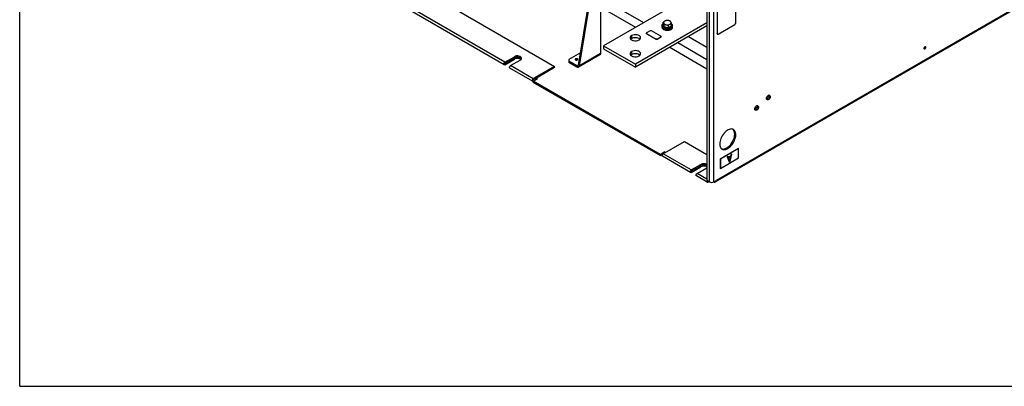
# Model space of a CAD drawing. Header units: millimetres. Extents: x 0 to 1980, y 0 to 1400.
# Tile 1 of 58: x 0 to 1307, y 0 to 486. Entities that reach past the tile are written whole.
import ezdxf

# ---------------------------------------------------------------- set-up
doc = ezdxf.new("R2010")
doc.units = ezdxf.units.MM
doc.header["$LTSCALE"] = 108.9
doc.layers.get('0').update_dxf_attribs({"linetype": 'CONTINUOUS'})
doc.layers.add('002_AXIS', color=7, linetype='CONTINUOUS')

msp = doc.modelspace()

# ---------------------------------------------------------------- linework, layer by layer
at = {"color": 7, "linetype": 'Continuous'}
for p, q in [((0, 0), (0, 1400)), ((1542.7, 628.5), (923.3, 270.9)), ((682.9, 553.7), (817.1, 476.1)), ((693.5, 559.8), (827.7, 482.2)), ((950.4, 482.1), (950.4, 527.8)), ((560.9, 510.2), (709.9, 424.2)), ((912.1, 513.2), (912.1, 273.1)), ((925.5, 513.6), (925.5, 467.8)), ((925.6, 513.5), (925.6, 467.8)), ((642.8, 426.3), (506.6, 504.9)), ((742.8, 425), (756.6, 508.1)), ((770.8, 498.5), (770.8, 441.1)), ((912.1, 477.9), (817.1, 423)), ((836.9, 471.4), (831.9, 468.5)), ((851, 464), (838.3, 471.4)), ((852.5, 476), (852.5, 478.2)), ((854.3, 478.9), (853.6, 478.8)), ((854.4, 478.6), (853.6, 478.5)), ((853.6, 478.3), (853.6, 478.5)), ((854.5, 478.4), (853.6, 478.2)), ((854.5, 478.4), (853.6, 478.3)), ((854.6, 478.2), (853.6, 477.9)), ((854.2, 479.1), (853.7, 479.1)), ((853.7, 478.9), (853.7, 479.1)), ((854.3, 478.9), (853.7, 478.9)), ((854.7, 478), (853.7, 477.7)), ((854.7, 477.9), (853.7, 477.6)), ((854.1, 479.4), (853.8, 479.4)), ((854.8, 477.7), (853.8, 477.3)), ((853.9, 479.7), (853.9, 482.7)), ((853.9, 479.7), (855.4, 476.5)), ((854.9, 477.5), (853.9, 477.2)), ((854, 479.5), (854, 479.5)), ((854, 479.5), (854, 479.5)), ((855, 477.5), (854, 477.1)), ((855.1, 477.2), (854.2, 476.8)), ((855.2, 477), (854.4, 476.6)), ((855.2, 476.9), (854.5, 476.5)), ((855.3, 476.6), (854.8, 476.3)), ((855.4, 476.5), (854.9, 476.2)), ((855.6, 476.4), (855.1, 476)), ((855.4, 476.5), (855.4, 479.5)), ((855.4, 476.5), (861, 475.6)), ((856.1, 476.4), (855.5, 475.8)), ((856.3, 476.3), (855.6, 475.8)), ((856.5, 476.3), (855.9, 475.6)), ((856.9, 476.2), (856.3, 475.5)), ((857.1, 476.2), (856.4, 475.4)), ((857.3, 476.2), (856.8, 475.3)), ((857.7, 476.1), (857.2, 475.2)), ((857.8, 476.1), (857.3, 475.2)), ((858.1, 476), (857.7, 475.1)), ((858.5, 476), (858.2, 475)), ((858.6, 476), (858.3, 475)), ((858.9, 475.9), (858.7, 475)), ((859.3, 475.9), (859.2, 474.9)), ((859.3, 475.9), (859.3, 474.9)), ((859.7, 475.8), (859.7, 474.9)), ((859.7, 475.8), (859.8, 474.9)), ((860.1, 475.7), (860.3, 475)), ((860.5, 475.7), (860.7, 475)), ((860.6, 475.7), (860.8, 475)), ((861, 475.6), (861, 478.6)), ((861, 475.6), (865.1, 478)), ((861.1, 475.6), (861.3, 475.1)), ((861.3, 475.8), (861.7, 475.2)), ((861.4, 475.8), (861.8, 475.2)), ((861.8, 476), (862.2, 475.3)), ((862, 476.2), (862.6, 475.4)), ((862.1, 476.2), (862.7, 475.5)), ((862.4, 476.4), (863.1, 475.6)), ((862.5, 476.5), (863.4, 475.8)), ((862.7, 476.6), (863.5, 475.8)), ((863, 476.7), (863.9, 476)), ((863.1, 476.8), (864.1, 476.2)), ((863.3, 476.9), (864.2, 476.3)), ((863.5, 477.1), (864.5, 476.5)), ((863.6, 477.1), (864.6, 476.6)), ((863.8, 477.2), (864.8, 476.8)), ((864.1, 477.4), (865, 477.1)), ((864.2, 477.5), (865.1, 477.2)), ((864.4, 477.6), (865.2, 477.3)), ((864.8, 477.8), (865.3, 477.6)), ((864.9, 477.8), (865.3, 477.7)), ((865.1, 478), (865.1, 481)), ((865.1, 479.4), (865.2, 479.4)), ((865.1, 479.1), (865.3, 479.1)), ((865.1, 478.9), (865.3, 478.9)), ((865.1, 478.8), (865.4, 478.8)), ((865.1, 478.6), (865.4, 478.5)), ((865.1, 478.4), (865.4, 478.3)), ((865.1, 478.3), (865.4, 478.2)), ((865.1, 478), (865.4, 477.9)), ((865.3, 478.9), (865.3, 479.1)), ((865.4, 478.3), (865.4, 478.5)), ((866.5, 476), (866.5, 478.2)), ((927, 467), (948.9, 479.6)), ((831.6, 468.1), (831.6, 467.9)), ((831.9, 467.7), (844.6, 460.3)), ((831.9, 467.5), (844.6, 460.1)), ((846, 460.3), (851, 463.2)), ((846, 460.1), (851, 463)), ((851.3, 463.6), (851.3, 463.4)), ((887.8, 463.8), (912.1, 449.7)), ((774.6, 451.6), (774.6, 447.5)), ((774.6, 447.5), (817.1, 423)), ((863, 449.5), (912.1, 421.1)), ((873.6, 455.6), (912.1, 433.4)), ((643.8, 429.7), (656.5, 437)), ((643.8, 426.4), (656.5, 433.7)), ((651.5, 425.2), (664.3, 432.5)), ((769.9, 439.3), (741.6, 423)), ((680.6, 404.5), (650.5, 421.8)), ((709.9, 424.2), (681.6, 407.8)), ((709.9, 422.5), (709.9, 424.2)), ((729, 430.9), (729, 429.3)), ((739.6, 423.2), (729, 429.3)), ((742.1, 423.4), (739.6, 424.8)), ((817.1, 427.1), (817.1, 423)), ((685.8, 408.6), (685.8, 407)), ((681.6, 404.6), (681.6, 402.9)), ((849.8, 305.8), (681.6, 402.9)), ((849.8, 305.8), (882.3, 324.6)), ((882.3, 324.6), (912.1, 307.4)), ((953.8, 315.2), (929.8, 301.3)), ((954, 315.1), (929.9, 301.2)), ((953.8, 315.2), (954, 315.1)), ((954, 302.8), (954, 315.1)), ((849.8, 307.4), (849.8, 305.8)), ((890.2, 283.4), (853.1, 304.9)), ((855.5, 310.7), (855.5, 309.1)), ((929.8, 301.3), (929.9, 301.2)), ((929.8, 301.3), (929.8, 289)), ((929.9, 288.9), (954, 302.8)), ((929.9, 301.2), (929.9, 288.9)), ((939.9, 304.9), (939, 304.4)), ((939, 304.4), (939.2, 304.3)), ((939, 304.4), (941.4, 297.6)), ((940, 304.8), (939.2, 304.3)), ((939.2, 304.3), (941.5, 297.5)), ((939.9, 304.9), (940, 304.8)), ((940.6, 303.1), (940, 304.8)), ((943.4, 304.9), (940.6, 303.2)), ((943.6, 304.8), (940.6, 303.1)), ((940.8, 302.5), (943.4, 304)), ((942.1, 298.6), (940.8, 302.5)), ((943.2, 303.9), (942, 298.8)), ((943.4, 304), (942.1, 298.6)), ((942.7, 298.2), (945.1, 307.7)), ((944, 307.3), (943.4, 304.9)), ((943.4, 304.9), (943.6, 304.8)), ((944.2, 307.2), (943.6, 304.8)), ((944.9, 307.8), (944, 307.3)), ((944, 307.3), (944.2, 307.2)), ((945.1, 307.7), (944.2, 307.2)), ((944.9, 307.8), (945.1, 307.7)), ((891.2, 286.8), (904, 294.1)), ((891.2, 283.5), (904, 290.9)), ((899, 282.3), (911.8, 289.6)), ((929.8, 289), (929.9, 288.9)), ((941.4, 297.6), (941.5, 297.5)), ((941.5, 297.5), (942.7, 298.2)), ((912.4, 270.6), (898, 278.9)), ((912.1, 273.1), (915.6, 271.1)), ((913.4, 270.7), (914.9, 271.5)), ((921.3, 271.1), (924.1, 272.7)), ((0, 0), (1980, 0))]:
    msp.add_line(p, q, dxfattribs=at)
at = {"color": 9, "linetype": 'Continuous'}
for p, q in [((1543.5, 630.3), (924.1, 272.7)), ((915.6, 271.1), (915.6, 511.2)), ((921.3, 271.1), (921.3, 511.4)), ((643.8, 429.7), (507.6, 508.3)), ((812.1, 465), (812.1, 460.9)), ((831.9, 467.7), (831.9, 467.5)), ((844.6, 460.3), (844.6, 460.1)), ((846, 460.3), (846, 460.1)), ((851, 463.2), (851, 463)), ((925.6, 467.8), (925.5, 467.8)), ((1201.3, 447.3), (1200.1, 448)), ((642.3, 427.2), (656.5, 435.4)), ((656.5, 433.7), (656.5, 437)), ((737.8, 434.1), (737.8, 432.7)), ((770.8, 441.1), (742.8, 425)), ((812.1, 443.8), (812.1, 439.7)), ((643.8, 426.4), (643.8, 429.7)), ((681.6, 407.8), (651.5, 425.2)), ((741.4, 425.8), (739.6, 424.8)), ((739.6, 424.8), (739.6, 423.2)), ((685.8, 408.6), (681.6, 406.2)), ((681.6, 404.6), (681.6, 407.8)), ((948.9, 334.3), (950.3, 333.5)), ((891.2, 286.8), (854.1, 308.3)), ((889.8, 284.3), (904, 292.5)), ((904, 290.9), (904, 294.1)), ((891.2, 283.5), (891.2, 286.8)), ((912.1, 274.7), (899, 282.3)), ((913.4, 272.3), (913.4, 270.7))]:
    msp.add_line(p, q, dxfattribs=at)
at = {"color": 3, "linetype": 'Continuous'}
for p, q in [((885.5, 515.5), (774.6, 451.6)), ((741.4, 425.8), (755.2, 508.9)), ((912.1, 481.9), (817.1, 427.1)), ((774.6, 451.6), (817.1, 427.1)), ((744.1, 442.1), (729, 433.4)), ((729, 433.4), (729, 430.9)), ((709.9, 422.5), (685.8, 408.6)), ((739.6, 424.8), (729, 430.9)), ((681.6, 404.6), (687.2, 407.8)), ((687.2, 407.8), (685.8, 408.6)), ((849.8, 307.4), (681.6, 404.6)), ((849.8, 307.4), (855.5, 310.7)), ((856.9, 309.9), (855.5, 310.7))]:
    msp.add_line(p, q, dxfattribs=at)
at = {"color": 7, "linetype": 'Continuous'}
for centre, radius, start, end in [((854.8, 477), 2.35, 180.0101, 186.915), ((855.5, 478.4), 1.99, 175.6744, 184.3264), ((855.5, 478.2), 1.99, 175.6754, 176.9878), ((855.8, 478.1), 2.24, 158.9892, 161.1896), ((856.2, 478.1), 2.69, 146.1101, 151.2961), ((856.3, 477.8), 2.86, 144.3373, 146.1345), ((858.4, 481.4), 6.28, 242.1401, 246.1647), ((859, 482.8), 7.77, 249.8199, 253.311), ((859.2, 484.4), 10.2, 253.6405, 256.9709), ((859.3, 484), 9.06, 256.5592, 259.7066), ((859.5, 484.9), 9.96, 262.7104, 265.6644), ((859.5, 485.2), 10.3, 268.5564, 271.4439), ((859.5, 484.9), 10, 274.3434, 277.2824), ((859.6, 484.1), 9.16, 280.3095, 283.4252), ((860, 482.9), 7.89, 286.7155, 290.1542), ((860.5, 481.5), 6.41, 293.875, 297.8209), ((861, 480.2), 6.97, 296.901, 299.9615), ((862.9, 478.1), 2.62, 28.652, 32.5914), ((863.2, 478.1), 2.24, 18.8112, 21.0115), ((863.5, 478.4), 1.99, 355.6744, 4.3264), ((863.5, 478.2), 1.99, 3.0124, 4.3254), ((864.2, 477), 2.35, 353.0858, 359.9899), ((662.5, 430.4), 3.74, 46.2893, 51.0153), ((944.6, 335.8), 5.27, 69.3544, 77.3021), ((944.6, 336), 5.07, 60.0218, 69.3209), ((934.7, 318.8), 5.07, 230.6814, 239.9729), ((909.4, 293.7), 4.74, 299.9412, 305.3385)]:
    msp.add_arc(centre, radius, start, end, dxfattribs=at)
at = {"color": 3, "linetype": 'Continuous'}
for centre, radius, start, end in [((1198.6, 450.2), 2.45, 314.03, 318.622), ((1198.4, 450.3), 2.67, 318.6065, 323.238), ((1198.3, 450.4), 2.77, 323.2185, 326.265), ((1198.3, 450.4), 2.82, 326.2675, 328.7133), ((1198.2, 450.4), 2.86, 328.7112, 331.3929), ((1198.3, 450.4), 2.82, 331.3749, 336.6553), ((1198.6, 450.3), 2.44, 339.8896, 346.8412), ((1198.4, 450.3), 2.67, 336.6599, 339.9335), ((933.4, 319.8), 5.27, 249.3545, 257.3021)]:
    msp.add_arc(centre, radius, start, end, dxfattribs=at)
at = {"color": 9, "linetype": 'Continuous'}
msp.add_arc((909.4, 288.4), 4.77, 54.7296, 60.0639, dxfattribs=at)
at = {"color": 3, "linetype": 'Continuous'}
msp.add_ellipse((739.9, 426.6), major_axis=(-0.59, 1.94), ratio=0.680577, start_param=-3.768608, end_param=-2.197813, dxfattribs=at)
at = {"color": 7, "linetype": 'Continuous'}
msp.add_ellipse((739.9, 426.6), major_axis=(-1.17, 3.88), ratio=0.680577, start_param=-2.721412, end_param=-2.197813, dxfattribs=at)
for points, knots in [([(856, 484.1), (855.8, 484), (855.1, 483.6), (854.4, 483.1), (853.9, 482.7)], [0, 0, 0, 0, 0.242033, 1, 1, 1, 1]), ([(856, 484.1), (855.7, 484), (855.2, 483.6), (854.7, 483), (854.5, 482.5), (854.5, 482.1), (854.5, 481.7), (854.6, 481.5), (854.7, 481.3)], [0, 0, 0, 0, 0.293066, 0.545595, 0.661038, 0.772795, 0.884562, 1, 1, 1, 1]), ([(858, 485.1), (857.7, 484.9), (857, 484.7), (856.3, 484.3), (856, 484.1)], [0, 0, 0, 0, 0.487681, 1, 1, 1, 1]), ([(860.8, 484.9), (860.4, 484.9), (859.5, 485), (858.2, 484.9), (857, 484.6), (856.3, 484.3), (856, 484.1)], [0, 0, 0, 0, 0.261232, 0.522458, 0.772026, 1, 1, 1, 1]), ([(860.8, 484.9), (860.3, 484.9), (859.4, 485), (858.5, 485.1), (858, 485.1)], [0, 0, 0, 0, 0.50358, 1, 1, 1, 1]), ([(863.6, 484.2), (863.1, 484.4), (862.2, 484.6), (861.3, 484.8), (860.8, 484.9)], [0, 0, 0, 0, 0.502178, 1, 1, 1, 1]), ([(864.3, 482.8), (864.1, 483.4), (863.4, 483.9), (862.5, 484.4), (861.8, 484.7), (861.2, 484.8), (860.8, 484.9)], [0, 0, 0, 0, 0.435322, 0.566426, 0.705065, 1, 1, 1, 1]), ([(864.3, 482.8), (864.3, 483), (864, 483.4), (863.8, 483.9), (863.6, 484.2)], [0, 0, 0, 0, 0.275267, 1, 1, 1, 1]), ([(838.3, 471.4), (838.2, 471.4), (837.9, 471.5), (837.6, 471.5), (837.2, 471.5), (837, 471.4), (836.9, 471.4)], [0, 0, 0, 0, 0.237227, 0.500001, 0.762774, 1, 1, 1, 1]), ([(852.5, 478.2), (852.5, 478.4), (852.6, 478.9), (852.8, 479.5), (853.3, 480.1), (853.7, 480.5), (853.9, 480.6)], [0, 0, 0, 0, 0.225453, 0.462088, 0.718588, 1, 1, 1, 1]), ([(856.3, 474.6), (855.8, 474.7), (854.8, 475.1), (853.7, 475.9), (853.1, 476.5), (852.7, 477.1), (852.5, 477.6), (852.5, 478), (852.5, 478.2)], [0, 0, 0, 0, 0.303034, 0.568827, 0.687323, 0.797155, 0.90038, 1, 1, 1, 1]), ([(864.4, 474.2), (863.9, 473.9), (862.8, 473.4), (860.8, 473), (858.8, 472.9), (856.9, 473.2), (855.3, 473.7), (854.3, 474.3), (853.7, 474.7), (853.2, 475.3), (852.8, 475.8), (852.6, 476.4), (852.5, 476.8), (852.5, 477)], [0, 0, 0, 0, 0.128646, 0.270202, 0.417319, 0.561628, 0.695264, 0.756271, 0.812763, 0.864714, 0.912535, 0.957152, 1, 1, 1, 1]), ([(852.5, 476.7), (852.5, 476.6), (852.6, 476.2), (852.9, 475.6), (853.3, 475.1), (854, 474.4), (855.2, 473.8), (856.9, 473.2), (858.7, 473), (860.6, 473), (862.5, 473.3), (863.6, 473.7), (864.1, 474)], [0, 0, 0, 0, 0.042981, 0.088226, 0.136832, 0.18946, 0.307201, 0.440014, 0.582736, 0.728451, 0.869764, 1, 1, 1, 1]), ([(852.5, 476), (852.5, 475.9), (852.5, 475.5), (852.7, 475), (853, 474.4), (853.6, 473.8), (854.7, 473.1), (855.6, 472.7), (856.1, 472.5)], [0, 0, 0, 0, 0.100314, 0.204079, 0.314197, 0.432696, 0.697837, 1, 1, 1, 1]), ([(853.7, 479.1), (853.7, 479.1), (853.6, 479), (853.6, 478.9), (853.6, 478.8)], [0, 0, 0, 0, 0.252813, 1, 1, 1, 1]), ([(853.6, 477.9), (853.6, 477.9), (853.6, 477.8), (853.7, 477.7), (853.7, 477.6)], [0, 0, 0, 0, 0.247542, 1, 1, 1, 1]), ([(853.8, 477.3), (853.8, 477.3), (853.9, 477.2), (854, 477.1), (854, 477.1)], [0, 0, 0, 0, 0.245858, 1, 1, 1, 1]), ([(853.9, 482.7), (854, 482.6), (854.3, 482.2), (854.5, 481.7), (854.7, 481.3)], [0, 0, 0, 0, 0.226631, 1, 1, 1, 1]), ([(854.2, 476.8), (854.2, 476.8), (854.3, 476.7), (854.4, 476.6), (854.5, 476.5)], [0, 0, 0, 0, 0.245338, 1, 1, 1, 1]), ([(854.7, 481.3), (854.9, 480.8), (855.6, 480.2), (856.5, 479.8), (857.2, 479.5), (857.8, 479.4), (858.2, 479.3)], [0, 0, 0, 0, 0.435322, 0.566426, 0.705065, 1, 1, 1, 1]), ([(854.7, 481.3), (854.7, 481.2), (855, 480.6), (855.2, 480), (855.4, 479.5)], [0, 0, 0, 0, 0.231819, 1, 1, 1, 1]), ([(854.8, 476.3), (854.8, 476.3), (854.9, 476.2), (855, 476.1), (855.1, 476)], [0, 0, 0, 0, 0.24561, 1, 1, 1, 1]), ([(855.4, 479.5), (855.9, 479.5), (856.8, 479.5), (857.7, 479.4), (858.2, 479.3)], [0, 0, 0, 0, 0.49642, 1, 1, 1, 1]), ([(856.1, 472.5), (856.7, 472.3), (857.8, 472.1), (859.5, 472), (861.2, 472.1), (862.3, 472.3), (862.9, 472.5)], [0, 0, 0, 0, 0.244801, 0.5, 0.7552, 1, 1, 1, 1]), ([(864.4, 475.3), (863.9, 475), (862.8, 474.6), (860.9, 474.2), (858.9, 474.1), (857.5, 474.3), (856.9, 474.4)], [0, 0, 0, 0, 0.228933, 0.480744, 0.742638, 1, 1, 1, 1]), ([(858.2, 479.3), (858.6, 479.2), (859.5, 479.2), (860.8, 479.3), (862, 479.5), (862.7, 479.9), (863, 480)], [0, 0, 0, 0, 0.261232, 0.522458, 0.772026, 1, 1, 1, 1]), ([(858.2, 479.3), (858.7, 479.2), (859.6, 479), (860.5, 478.8), (861, 478.6)], [0, 0, 0, 0, 0.497822, 1, 1, 1, 1]), ([(861, 478.6), (861.2, 478.8), (861.8, 479.3), (862.5, 479.7), (863, 480)], [0, 0, 0, 0, 0.257316, 1, 1, 1, 1]), ([(862.9, 472.5), (863, 472.5), (863.5, 472.7), (864.1, 473), (864.4, 473.2)], [0, 0, 0, 0, 0.26113, 1, 1, 1, 1]), ([(863, 480), (863.3, 480.2), (863.8, 480.6), (864.3, 481.2), (864.5, 481.7), (864.5, 482.1), (864.5, 482.5), (864.4, 482.7), (864.3, 482.8)], [0, 0, 0, 0, 0.293066, 0.545595, 0.661038, 0.772795, 0.884562, 1, 1, 1, 1]), ([(863, 480), (863.4, 480.2), (864, 480.6), (864.7, 480.9), (865.1, 481)], [0, 0, 0, 0, 0.512323, 1, 1, 1, 1]), ([(863.9, 476), (863.9, 476.1), (864, 476.1), (864.1, 476.2), (864.2, 476.3)], [0, 0, 0, 0, 0.25443, 1, 1, 1, 1]), ([(865.1, 481), (865, 481.2), (864.8, 481.8), (864.5, 482.4), (864.3, 482.8)], [0, 0, 0, 0, 0.266407, 1, 1, 1, 1]), ([(864.4, 475.3), (864.8, 475.5), (865.3, 475.9), (866, 476.6), (866.3, 477.3), (866.5, 477.8), (866.5, 478.1), (866.5, 478.2)], [0, 0, 0, 0, 0.28958, 0.548634, 0.781636, 0.891838, 1, 1, 1, 1]), ([(864.4, 474.2), (864.8, 474.3), (865.3, 474.7), (866, 475.4), (866.3, 476.1), (866.5, 476.6), (866.5, 476.9), (866.5, 477)], [0, 0, 0, 0, 0.28958, 0.548634, 0.781636, 0.891838, 1, 1, 1, 1]), ([(864.4, 474.2), (864.7, 474.3), (865.2, 474.7), (865.9, 475.3), (866.3, 476), (866.5, 476.5), (866.5, 476.7)], [0, 0, 0, 0, 0.287243, 0.546868, 0.781921, 1, 1, 1, 1]), ([(864.4, 473.2), (864.8, 473.4), (865.3, 473.7), (866, 474.4), (866.3, 475.1), (866.5, 475.6), (866.5, 475.9), (866.5, 476)], [0, 0, 0, 0, 0.289589, 0.548633, 0.781636, 0.891838, 1, 1, 1, 1]), ([(864.5, 476.5), (864.5, 476.5), (864.6, 476.6), (864.7, 476.7), (864.8, 476.8)], [0, 0, 0, 0, 0.254779, 1, 1, 1, 1]), ([(865, 477.1), (865, 477.1), (865.1, 477.2), (865.1, 477.3), (865.2, 477.3)], [0, 0, 0, 0, 0.254373, 1, 1, 1, 1]), ([(866.5, 478.2), (866.5, 478.4), (866.4, 478.9), (866.1, 479.5), (865.7, 480.1), (865.3, 480.5), (865.1, 480.6)], [0, 0, 0, 0, 0.225452, 0.462087, 0.718587, 1, 1, 1, 1]), ([(865.4, 478.8), (865.4, 478.8), (865.4, 478.9), (865.3, 479), (865.3, 479.1)], [0, 0, 0, 0, 0.247542, 1, 1, 1, 1]), ([(865.3, 477.6), (865.3, 477.6), (865.3, 477.7), (865.4, 477.8), (865.4, 477.9)], [0, 0, 0, 0, 0.252813, 1, 1, 1, 1]), ([(948.9, 479.6), (949.1, 479.8), (949.5, 480.1), (950, 480.7), (950.3, 481.4), (950.4, 481.9), (950.4, 482.1)], [0, 0, 0, 0, 0.237225, 0.499998, 0.762772, 1, 1, 1, 1]), ([(812.1, 460.9), (812, 460.9), (811.6, 460.6), (811.2, 460.4), (811, 460.1)], [0, 0, 0, 0, 0.262985, 1, 1, 1, 1]), ([(823.1, 460.1), (822.5, 460.7), (820.8, 461.7), (817.9, 462.2), (814.9, 462.1), (812.9, 461.4), (812.1, 460.9)], [0, 0, 0, 0, 0.219862, 0.481597, 0.753707, 1, 1, 1, 1]), ([(831.9, 468.5), (831.9, 468.5), (831.8, 468.4), (831.7, 468.3), (831.6, 468.2), (831.6, 468.1), (831.6, 468.1)], [0, 0, 0, 0, 0.289772, 0.549068, 0.782223, 1, 1, 1, 1]), ([(831.6, 468.1), (831.6, 468.1), (831.6, 468), (831.6, 467.9), (831.7, 467.9)], [0, 0, 0, 0, 0.243794, 1, 1, 1, 1]), ([(831.9, 467.5), (831.9, 467.5), (831.8, 467.6), (831.7, 467.7), (831.6, 467.8), (831.6, 467.8), (831.6, 467.9)], [0, 0, 0, 0, 0.289773, 0.549069, 0.782224, 1, 1, 1, 1]), ([(831.7, 467.9), (831.7, 467.9), (831.7, 467.8), (831.8, 467.7), (831.9, 467.7)], [0, 0, 0, 0, 0.226603, 1, 1, 1, 1]), ([(844.6, 460.3), (844.7, 460.3), (845, 460.2), (845.3, 460.1), (845.7, 460.2), (845.9, 460.3), (846, 460.3)], [0, 0, 0, 0, 0.237227, 0.500001, 0.762774, 1, 1, 1, 1]), ([(846, 460.1), (845.9, 460.1), (845.7, 460), (845.3, 459.9), (845, 460), (844.7, 460.1), (844.6, 460.1)], [0, 0, 0, 0, 0.237226, 0.499999, 0.762773, 1, 1, 1, 1]), ([(851.3, 463.6), (851.3, 463.6), (851.3, 463.7), (851.2, 463.8), (851.1, 463.9), (851, 464), (851, 464)], [0, 0, 0, 0, 0.217776, 0.450931, 0.710227, 1, 1, 1, 1]), ([(851.3, 463.4), (851.3, 463.4), (851.3, 463.3), (851.2, 463.2), (851.1, 463.1), (851, 463), (851, 463)], [0, 0, 0, 0, 0.217777, 0.450932, 0.710228, 1, 1, 1, 1]), ([(851, 463.2), (851, 463.2), (851.1, 463.3), (851.2, 463.3), (851.2, 463.4)], [0, 0, 0, 0, 0.276291, 1, 1, 1, 1]), ([(851.2, 463.4), (851.2, 463.4), (851.3, 463.5), (851.3, 463.5), (851.3, 463.6)], [0, 0, 0, 0, 0.260947, 1, 1, 1, 1]), ([(926, 466.9), (925.9, 467), (925.8, 467.1), (925.6, 467.4), (925.5, 467.7), (925.5, 467.8)], [0, 0, 0, 0, 0.21844, 0.452306, 1, 1, 1, 1]), ([(925.6, 467.8), (925.6, 467.7), (925.6, 467.5), (925.7, 467.2), (925.8, 467.1)], [0, 0, 0, 0, 0.282082, 1, 1, 1, 1]), ([(925.8, 467.1), (925.8, 467), (925.9, 467), (926, 466.9), (926, 466.9)], [0, 0, 0, 0, 0.25581, 1, 1, 1, 1]), ([(926, 466.9), (926.1, 466.8), (926.2, 466.8), (926.6, 466.8), (926.9, 466.9), (927, 467)], [0, 0, 0, 0, 0.218442, 0.452308, 1, 1, 1, 1]), ([(1202.1, 450.1), (1202, 450.2), (1201.6, 450.2), (1201.4, 450), (1201.3, 450)], [0, 0, 0, 0, 0.706089, 1, 1, 1, 1]), ([(1201.3, 447.3), (1201.4, 447.4), (1201.7, 447.6), (1202, 447.9), (1202.1, 448.2)], [0, 0, 0, 0, 0.228106, 1, 1, 1, 1]), ([(1202.1, 448.2), (1202.2, 448.4), (1202.5, 448.9), (1202.5, 449.9), (1202.1, 450.1)], [0, 0, 0, 0, 0.320595, 1, 1, 1, 1]), ([(665.9, 434.8), (665.9, 435.4), (664.9, 436.9), (662.4, 437.9), (659.4, 438.1), (657.3, 437.5), (656.5, 437)], [0, 0, 0, 0, 0.183606, 0.435233, 0.728434, 1, 1, 1, 1]), ([(663.4, 434.1), (662.3, 434.6), (659.9, 434.9), (657.5, 434.3), (656.5, 433.7)], [0, 0, 0, 0, 0.511176, 1, 1, 1, 1]), ([(664.9, 433.3), (664.8, 433.4), (664.3, 433.7), (663.8, 434), (663.4, 434.1)], [0, 0, 0, 0, 0.233411, 1, 1, 1, 1]), ([(664.3, 432.5), (664.4, 432.6), (665.1, 433), (665.6, 433.6), (665.8, 434.2)], [0, 0, 0, 0, 0.283038, 1, 1, 1, 1]), ([(739.8, 432.6), (739.5, 432.7), (738.9, 432.7), (738.4, 432.7), (738.1, 432.6)], [0, 0, 0, 0, 0.499982, 1, 1, 1, 1]), ([(770.8, 441.1), (770.8, 440.9), (770.7, 440.6), (770.6, 440), (770.3, 439.6), (770.1, 439.4), (769.9, 439.3)], [0, 0, 0, 0, 0.289536, 0.549107, 0.78225, 1, 1, 1, 1]), ([(812.1, 439.7), (812, 439.7), (811.6, 439.4), (811.2, 439.1), (811, 438.9)], [0, 0, 0, 0, 0.262985, 1, 1, 1, 1]), ([(823.1, 438.9), (822.5, 439.5), (820.8, 440.4), (817.9, 441), (814.9, 440.8), (812.9, 440.2), (812.1, 439.7)], [0, 0, 0, 0, 0.219862, 0.481597, 0.753707, 1, 1, 1, 1]), ([(642.3, 427.2), (642.3, 427.4), (642.4, 428), (642.7, 428.6), (643, 429)], [0, 0, 0, 0, 0.228741, 1, 1, 1, 1]), ([(642.8, 426.3), (642.5, 426.4), (642.4, 426.8), (642.3, 427.1), (642.3, 427.2)], [0, 0, 0, 0, 0.706088, 1, 1, 1, 1]), ([(643.8, 426.4), (643.7, 426.4), (643.4, 426.2), (643, 426.2), (642.8, 426.3)], [0, 0, 0, 0, 0.29391, 1, 1, 1, 1]), ([(650.1, 422.7), (650.1, 423), (650.3, 423.9), (650.9, 424.8), (651.5, 425.2)], [0, 0, 0, 0, 0.240499, 1, 1, 1, 1]), ([(650.5, 421.8), (650.3, 421.9), (650.1, 422.3), (650.1, 422.6), (650.1, 422.7)], [0, 0, 0, 0, 0.706088, 1, 1, 1, 1]), ([(741.6, 423), (741.5, 422.9), (741.2, 422.8), (740.7, 422.8), (740.2, 422.9), (739.8, 423.1), (739.6, 423.2)], [0, 0, 0, 0, 0.2178, 0.450908, 0.710298, 1, 1, 1, 1]), ([(742.1, 423.4), (742.1, 423.4), (741.9, 423.2), (741.8, 423.1), (741.6, 423)], [0, 0, 0, 0, 0.257302, 1, 1, 1, 1]), ([(680.9, 407.2), (680.7, 407), (680.2, 406.2), (680, 404.8), (680.6, 404.5)], [0, 0, 0, 0, 0.315094, 1, 1, 1, 1]), ([(680.6, 404.5), (680.8, 404.3), (681.2, 404.4), (681.5, 404.5), (681.6, 404.6)], [0, 0, 0, 0, 0.705986, 1, 1, 1, 1]), ([(945.7, 341), (944, 341.4), (940.8, 340.5), (937.3, 338.1), (933.7, 334.5), (930.3, 328.9), (929.1, 323.7), (929.1, 321.3)], [0, 0, 0, 0, 0.194011, 0.316173, 0.451604, 0.737735, 1, 1, 1, 1]), ([(949.8, 337), (949.6, 337.4), (949.1, 338.7), (948.1, 339.9), (947.2, 340.4)], [0, 0, 0, 0, 0.272092, 1, 1, 1, 1]), ([(932.2, 314.4), (932.9, 314), (934.6, 313.5), (937.4, 314), (940.3, 315.4), (944.2, 318.5), (948, 323.8), (949.8, 328.9), (950.2, 331.5)], [0, 0, 0, 0, 0.086887, 0.184914, 0.299472, 0.430084, 0.719021, 1, 1, 1, 1]), ([(950.3, 333.5), (950.3, 333.8), (950.2, 335), (950, 336.2), (949.8, 337)], [0, 0, 0, 0, 0.266199, 1, 1, 1, 1]), ([(929.1, 321.3), (929.1, 321), (929.1, 319.8), (929.3, 318.6), (929.6, 317.8)], [0, 0, 0, 0, 0.266199, 1, 1, 1, 1]), ([(929.6, 317.8), (929.7, 317.5), (930.1, 316.4), (930.8, 315.4), (931.5, 314.9)], [0, 0, 0, 0, 0.26878, 1, 1, 1, 1]), ([(853.1, 304.9), (852.8, 305), (852.5, 305.8), (852.9, 307.1), (853.6, 308), (854.1, 308.3)], [0, 0, 0, 0, 0.184846, 0.580873, 1, 1, 1, 1]), ([(912.1, 293.9), (911, 294.7), (908.1, 295.3), (905.2, 294.8), (904, 294.1)], [0, 0, 0, 0, 0.492923, 1, 1, 1, 1]), ([(910.9, 291.3), (909.8, 291.7), (907.4, 292), (905, 291.4), (904, 290.9)], [0, 0, 0, 0, 0.511176, 1, 1, 1, 1]), ([(889.8, 284.3), (889.8, 284.5), (889.9, 285.1), (890.2, 285.8), (890.5, 286.2)], [0, 0, 0, 0, 0.228741, 1, 1, 1, 1]), ([(890.2, 283.4), (890, 283.5), (889.9, 283.9), (889.8, 284.2), (889.8, 284.3)], [0, 0, 0, 0, 0.706088, 1, 1, 1, 1]), ([(891.2, 283.5), (891.2, 283.5), (890.9, 283.3), (890.5, 283.3), (890.2, 283.4)], [0, 0, 0, 0, 0.29391, 1, 1, 1, 1]), ([(897.6, 279.8), (897.6, 280.1), (897.8, 281), (898.4, 281.9), (899, 282.3)], [0, 0, 0, 0, 0.240499, 1, 1, 1, 1]), ([(898, 278.9), (897.8, 279), (897.6, 279.4), (897.6, 279.7), (897.6, 279.8)], [0, 0, 0, 0, 0.706088, 1, 1, 1, 1]), ([(912.1, 272), (912.1, 271.9), (912, 271.5), (912.1, 271), (912.2, 270.8)], [0, 0, 0, 0, 0.293921, 1, 1, 1, 1]), ([(912.4, 270.6), (912.7, 270.5), (913.1, 270.5), (913.4, 270.6), (913.4, 270.7)], [0, 0, 0, 0, 0.705986, 1, 1, 1, 1]), ([(915.6, 271.1), (916.5, 270.6), (918.5, 270.2), (920.5, 270.6), (921.3, 271.1)], [0, 0, 0, 0, 0.500001, 1, 1, 1, 1]), ([(921.3, 271.1), (921.5, 271), (922.1, 270.7), (922.9, 270.6), (923.3, 270.9)], [0, 0, 0, 0, 0.29391, 1, 1, 1, 1]), ([(923.3, 270.9), (923.4, 270.9), (924, 271.4), (924.1, 272.2), (924.1, 272.7)], [0, 0, 0, 0, 0.220888, 1, 1, 1, 1])]:
    msp.add_open_spline(points, degree=3, knots=knots, dxfattribs=at)
at = {"color": 3, "linetype": 'Continuous'}
for points, knots in [([(812.1, 465), (811.5, 464.7), (810.5, 463.9), (810.1, 462.7), (810.1, 462.2)], [0, 0, 0, 0, 0.550787, 1, 1, 1, 1]), ([(810.1, 462.2), (810.1, 461.8), (810.3, 460.9), (811.2, 459.8), (812.7, 458.9), (815.1, 458.1), (818.3, 458), (820.9, 458.7), (822, 459.3)], [0, 0, 0, 0, 0.087146, 0.186861, 0.304541, 0.438684, 0.730138, 1, 1, 1, 1]), ([(824.1, 462.2), (824.1, 462.6), (823.8, 463.4), (822.9, 464.5), (821.4, 465.4), (819, 466.2), (815.8, 466.3), (813.2, 465.6), (812.1, 465)], [0, 0, 0, 0, 0.087146, 0.186861, 0.304541, 0.438684, 0.730138, 1, 1, 1, 1]), ([(822, 459.3), (822.6, 459.6), (823.6, 460.4), (824.1, 461.6), (824.1, 462.2)], [0, 0, 0, 0, 0.550787, 1, 1, 1, 1]), ([(824.1, 440.9), (824.1, 441.3), (823.8, 442.2), (822.9, 443.3), (821.4, 444.2), (819, 445), (815.8, 445.1), (813.2, 444.4), (812.1, 443.8)], [0, 0, 0, 0, 0.087146, 0.186861, 0.304541, 0.438684, 0.730138, 1, 1, 1, 1]), ([(737.8, 434.1), (737.6, 434), (737.4, 433.8), (737.3, 433.5), (737.3, 433.4)], [0, 0, 0, 0, 0.550807, 1, 1, 1, 1]), ([(737.3, 433.4), (737.3, 433.3), (737.3, 433.1), (737.5, 432.9), (737.8, 432.7), (738, 432.6), (738.1, 432.6)], [0, 0, 0, 0, 0.205005, 0.43367, 0.698494, 1, 1, 1, 1]), ([(740.6, 433.4), (740.6, 433.5), (740.5, 433.7), (740.3, 433.9), (740, 434.1), (739.4, 434.3), (738.6, 434.4), (738, 434.2), (737.8, 434.1)], [0, 0, 0, 0, 0.087146, 0.18686, 0.304539, 0.438683, 0.730137, 1, 1, 1, 1]), ([(738.1, 432.6), (738.4, 432.5), (738.9, 432.4), (739.5, 432.5), (739.8, 432.6)], [0, 0, 0, 0, 0.499982, 1, 1, 1, 1]), ([(739.8, 432.6), (739.8, 432.6), (739.9, 432.6), (740, 432.7), (740.1, 432.7)], [0, 0, 0, 0, 0.260258, 1, 1, 1, 1]), ([(740.1, 432.7), (740.2, 432.8), (740.5, 433), (740.6, 433.3), (740.6, 433.4)], [0, 0, 0, 0, 0.550807, 1, 1, 1, 1]), ([(812.1, 443.8), (811.5, 443.5), (810.5, 442.7), (810.1, 441.5), (810.1, 440.9)], [0, 0, 0, 0, 0.550787, 1, 1, 1, 1]), ([(810.1, 440.9), (810.1, 440.5), (810.3, 439.7), (811.2, 438.6), (812.7, 437.7), (815.1, 436.9), (818.3, 436.8), (820.9, 437.5), (822, 438.1)], [0, 0, 0, 0, 0.087146, 0.186861, 0.304541, 0.438684, 0.730138, 1, 1, 1, 1]), ([(822, 438.1), (822.6, 438.4), (823.6, 439.2), (824.1, 440.4), (824.1, 440.9)], [0, 0, 0, 0, 0.550787, 1, 1, 1, 1]), ([(948.4, 337.8), (948.3, 338.1), (947.8, 339.2), (947.1, 340.2), (946.4, 340.7)], [0, 0, 0, 0, 0.26878, 1, 1, 1, 1]), ([(932.2, 314.7), (934, 314.3), (937.2, 315.1), (940.6, 317.5), (944.3, 321.1), (947.6, 326.7), (948.9, 331.9), (948.9, 334.3)], [0, 0, 0, 0, 0.194011, 0.316173, 0.451604, 0.737735, 1, 1, 1, 1]), ([(948.9, 334.3), (948.9, 334.7), (948.8, 335.8), (948.6, 337), (948.4, 337.8)], [0, 0, 0, 0, 0.266199, 1, 1, 1, 1])]:
    msp.add_open_spline(points, degree=3, knots=knots, dxfattribs=at)
at = {"color": 7, "linetype": 'Continuous'}
for points in [[(1200.2, 448.3), (1200.2, 448.2), (1200.1, 448.1), (1200.1, 448)], [(1200.1, 448), (1200.1, 447.8), (1200.2, 447.6), (1200.3, 447.4)], [(1200.3, 448.7), (1200.2, 448.6), (1200.2, 448.5), (1200.2, 448.3)], [(1201, 449.8), (1200.7, 449.5), (1200.5, 449.1), (1200.3, 448.7)], [(1200.3, 447.4), (1200.3, 447.3), (1200.4, 447.3), (1200.5, 447.2)], [(1200.5, 447.2), (1200.6, 447.1), (1200.8, 447.1), (1201, 447.2)], [(1201.3, 450), (1201.2, 449.9), (1201.1, 449.9), (1201, 449.8)], [(1201, 447.2), (1201.1, 447.2), (1201.2, 447.2), (1201.3, 447.3)], [(665.8, 434.2), (665.8, 434.3), (665.9, 434.6), (665.9, 434.8)], [(643, 429), (643.2, 429.3), (643.5, 429.5), (643.8, 429.7)], [(681.6, 407.8), (681.3, 407.7), (681.1, 407.5), (680.9, 407.2)], [(950.2, 331.5), (950.2, 332.2), (950.3, 332.9), (950.3, 333.5)], [(912.1, 290.6), (911.8, 290.9), (911.3, 291.1), (910.9, 291.3)], [(890.5, 286.2), (890.7, 286.4), (891, 286.6), (891.2, 286.8)], [(912.4, 272.9), (912.3, 272.6), (912.2, 272.3), (912.1, 272)], [(912.2, 270.8), (912.3, 270.7), (912.4, 270.6), (912.4, 270.6)]]:
    msp.add_open_spline(points, degree=3, dxfattribs=at)
at = {"color": 3, "linetype": 'Continuous'}
for points in [[(1200.2, 448.3), (1200.3, 448.4), (1200.4, 448.5), (1200.5, 448.6)], [(1200.5, 448.6), (1200.7, 449), (1200.9, 449.4), (1201, 449.8)]]:
    msp.add_open_spline(points, degree=3, dxfattribs=at)
at = {"color": 9, "linetype": 'Continuous'}
for points, knots in [([(659.3, 436.3), (659, 436.2), (658.1, 436.1), (657.1, 435.7), (656.5, 435.4)], [0, 0, 0, 0, 0.267048, 1, 1, 1, 1]), ([(663.4, 435.8), (663.1, 435.9), (661.8, 436.3), (660.4, 436.4), (659.3, 436.3)], [0, 0, 0, 0, 0.238187, 1, 1, 1, 1]), ([(665.7, 434), (665.6, 434.1), (665.3, 434.7), (664.7, 435.1), (664.3, 435.4)], [0, 0, 0, 0, 0.224503, 1, 1, 1, 1]), ([(906.8, 293.4), (906.5, 293.3), (905.6, 293.2), (904.6, 292.9), (904, 292.5)], [0, 0, 0, 0, 0.267048, 1, 1, 1, 1]), ([(910.9, 292.9), (910.6, 293), (909.3, 293.4), (907.8, 293.5), (906.8, 293.4)], [0, 0, 0, 0, 0.238187, 1, 1, 1, 1])]:
    msp.add_open_spline(points, degree=3, knots=knots, dxfattribs=at)
for points in [[(664.3, 435.4), (664, 435.5), (663.7, 435.7), (663.4, 435.8)], [(911.8, 292.5), (911.5, 292.7), (911.2, 292.8), (910.9, 292.9)]]:
    msp.add_open_spline(points, degree=3, dxfattribs=at)
at = {"layer": '002_AXIS', "color": 7, "linetype": 'Continuous'}
for p, q in [((991.8, 380.1), (991.7, 380.1)), ((995, 385.6), (994.9, 385.6)), ((976.2, 366.2), (976.2, 366.2)), ((979.4, 371.7), (979.4, 371.8))]:
    msp.add_line(p, q, dxfattribs=at)
for centre, radius, start, end in [((995.4, 381.4), 4.33, 166.021, 168.435), ((996.3, 381.1), 5.34, 154.5919, 157.728), ((996.5, 381), 5.52, 146.934, 154.5947), ((995, 382.6), 3.33, 122.2528, 124.2081), ((994.9, 382.8), 3.14, 120.0196, 122.2497), ((979.8, 367.5), 4.33, 166.021, 168.435), ((980.8, 367.2), 5.34, 154.5919, 157.728), ((980.9, 367.1), 5.52, 146.934, 154.5947), ((979.4, 368.7), 3.33, 122.2528, 124.2081), ((979.3, 368.9), 3.14, 120.0196, 122.2497)]:
    msp.add_arc(centre, radius, start, end, dxfattribs=at)
at = {"layer": '002_AXIS', "color": 9, "linetype": 'Continuous'}
for centre, radius, start, end in [((996.4, 381.1), 5.34, 154.5919, 157.728), ((996.5, 381), 5.51, 148.4615, 154.5968), ((992.3, 381), 1.07, 235.4208, 236.4994), ((992.3, 381), 1.07, 236.4991, 239.9992), ((995.1, 382.5), 3.37, 122.2616, 124.6124), ((994.9, 382.7), 3.14, 120.0196, 122.2474), ((994.4, 384.7), 1.07, 63.5018, 64.5778), ((994.4, 384.7), 1.07, 60.0019, 63.502), ((980.8, 367.2), 5.34, 154.5919, 157.728), ((981, 367.1), 5.51, 148.4615, 154.5968), ((976.8, 367.1), 1.07, 235.4208, 236.4994), ((976.7, 367.1), 1.07, 236.4991, 239.9992), ((979.5, 368.7), 3.37, 122.2616, 124.6124), ((979.4, 368.8), 3.14, 120.0196, 122.2474), ((978.9, 370.8), 1.07, 63.5018, 64.5778), ((978.9, 370.8), 1.07, 60.0019, 63.502)]:
    msp.add_arc(centre, radius, start, end, dxfattribs=at)
at = {"layer": '002_AXIS', "color": 7, "linetype": 'Continuous'}
for points, knots in [([(991.7, 380.1), (991.7, 380.1), (991.5, 380.2), (991.3, 380.4), (991.2, 380.8), (991, 381.2), (991, 381.6), (991.1, 381.8)], [0, 0, 0, 0, 0.105618, 0.213688, 0.444748, 0.70569, 1, 1, 1, 1]), ([(991.1, 381.8), (991.1, 381.8), (991.1, 382), (991.1, 382.2), (991.1, 382.3)], [0, 0, 0, 0, 0.243458, 1, 1, 1, 1]), ([(991.2, 382.5), (991.2, 382.5), (991.2, 382.7), (991.3, 383), (991.4, 383.1)], [0, 0, 0, 0, 0.244836, 1, 1, 1, 1]), ([(994, 380.2), (993.8, 380.1), (993.5, 379.9), (992.9, 379.8), (992.3, 379.8), (991.9, 380), (991.8, 380.1)], [0, 0, 0, 0, 0.253177, 0.502236, 0.750764, 1, 1, 1, 1]), ([(991.9, 384), (991.9, 384.1), (992.2, 384.5), (992.5, 384.8), (992.7, 385)], [0, 0, 0, 0, 0.257651, 1, 1, 1, 1]), ([(992.7, 385), (992.8, 385.1), (992.9, 385.2), (993, 385.3), (993.1, 385.4)], [0, 0, 0, 0, 0.25647, 1, 1, 1, 1]), ([(994.9, 385.6), (994.8, 385.7), (994.6, 385.8), (994.2, 385.8), (993.7, 385.7), (993.5, 385.6), (993.3, 385.5)], [0, 0, 0, 0, 0.217773, 0.450953, 0.710202, 1, 1, 1, 1]), ([(995.5, 385.2), (995.6, 385), (995.9, 384.6), (996, 383.9), (996, 383.2), (995.8, 382.5), (995.5, 381.8), (995, 380.9), (994.4, 380.4), (994, 380.2)], [0, 0, 0, 0, 0.117495, 0.235993, 0.358091, 0.485287, 0.61643, 0.748276, 1, 1, 1, 1]), ([(995, 385.6), (995.1, 385.5), (995.3, 385.4), (995.4, 385.3), (995.5, 385.2)], [0, 0, 0, 0, 0.500399, 1, 1, 1, 1]), ([(975.5, 367.9), (975.5, 368), (975.5, 368.1), (975.5, 368.3), (975.6, 368.4)], [0, 0, 0, 0, 0.243458, 1, 1, 1, 1]), ([(976.2, 366.2), (976.1, 366.2), (976, 366.3), (975.8, 366.5), (975.6, 366.9), (975.5, 367.4), (975.5, 367.7), (975.5, 367.9)], [0, 0, 0, 0, 0.105618, 0.213688, 0.444748, 0.70569, 1, 1, 1, 1]), ([(975.6, 368.6), (975.6, 368.6), (975.7, 368.9), (975.8, 369.1), (975.8, 369.2)], [0, 0, 0, 0, 0.244836, 1, 1, 1, 1]), ([(978.4, 366.3), (978.3, 366.2), (977.9, 366), (977.3, 365.9), (976.7, 365.9), (976.4, 366.1), (976.2, 366.2)], [0, 0, 0, 0, 0.253177, 0.502236, 0.750764, 1, 1, 1, 1]), ([(976.3, 370.2), (976.4, 370.3), (976.6, 370.6), (976.9, 371), (977.2, 371.2)], [0, 0, 0, 0, 0.257651, 1, 1, 1, 1]), ([(977.2, 371.2), (977.2, 371.2), (977.3, 371.3), (977.5, 371.4), (977.6, 371.5)], [0, 0, 0, 0, 0.25647, 1, 1, 1, 1]), ([(979.4, 371.8), (979.3, 371.8), (979, 371.9), (978.6, 371.9), (978.2, 371.8), (977.9, 371.7), (977.8, 371.6)], [0, 0, 0, 0, 0.217773, 0.450953, 0.710202, 1, 1, 1, 1]), ([(979.9, 371.3), (980.1, 371.1), (980.3, 370.7), (980.5, 370), (980.4, 369.3), (980.3, 368.6), (979.9, 367.9), (979.4, 367), (978.8, 366.5), (978.4, 366.3)], [0, 0, 0, 0, 0.117495, 0.235993, 0.358091, 0.485287, 0.61643, 0.748276, 1, 1, 1, 1]), ([(979.4, 371.7), (979.5, 371.7), (979.7, 371.5), (979.9, 371.4), (979.9, 371.3)], [0, 0, 0, 0, 0.500399, 1, 1, 1, 1])]:
    msp.add_open_spline(points, degree=3, knots=knots, dxfattribs=at)
at = {"layer": '002_AXIS', "color": 9, "linetype": 'Continuous'}
for points, knots in [([(991.1, 381.8), (991.1, 381.8), (991.1, 382.1), (991.2, 382.3), (991.2, 382.4)], [0, 0, 0, 0, 0.241885, 1, 1, 1, 1]), ([(991.7, 380.1), (991.6, 380.2), (991.4, 380.4), (991.2, 380.8), (991.1, 381.3), (991.1, 381.6), (991.1, 381.8)], [0, 0, 0, 0, 0.21273, 0.445194, 0.7068, 1, 1, 1, 1]), ([(991.2, 382.4), (991.2, 382.5), (991.3, 382.7), (991.4, 382.9), (991.4, 383.1)], [0, 0, 0, 0, 0.244836, 1, 1, 1, 1]), ([(991.8, 383.9), (992, 384.2), (992.4, 384.7), (992.9, 385.1), (993.2, 385.3)], [0, 0, 0, 0, 0.519574, 1, 1, 1, 1]), ([(994.2, 380.7), (994.1, 380.7), (994, 380.6), (993.7, 380.5), (993.5, 380.5), (993.2, 380.6), (993.1, 380.8), (992.9, 381), (992.8, 381.2), (992.8, 381.5), (992.9, 381.9), (993, 382.3), (993.2, 382.9), (993.7, 383.5), (994, 383.8), (994.2, 383.9)], [0, 0, 0, 0, 0.060432, 0.114493, 0.163118, 0.20853, 0.253942, 0.302568, 0.35663, 0.417062, 0.483707, 0.555617, 0.708709, 0.861801, 1, 1, 1, 1]), ([(994.9, 385.6), (994.8, 385.7), (994.6, 385.8), (994.2, 385.8), (993.8, 385.6), (993.5, 385.5), (993.4, 385.4)], [0, 0, 0, 0, 0.217863, 0.452284, 0.71184, 1, 1, 1, 1]), ([(994.2, 380.7), (994.4, 380.8), (994.8, 381.1), (995.2, 381.7), (995.5, 382.3), (995.6, 382.8), (995.6, 383.1), (995.6, 383.4), (995.5, 383.7), (995.4, 383.9), (995.2, 384.1), (995, 384.1), (994.8, 384.1), (994.5, 384.1), (994.3, 384), (994.2, 383.9)], [0, 0, 0, 0, 0.138199, 0.291291, 0.444383, 0.516293, 0.582938, 0.64337, 0.697432, 0.746058, 0.79147, 0.836882, 0.885507, 0.939568, 1, 1, 1, 1]), ([(976.1, 366.2), (976, 366.3), (975.8, 366.5), (975.6, 366.9), (975.5, 367.4), (975.5, 367.7), (975.6, 367.9)], [0, 0, 0, 0, 0.21273, 0.445194, 0.7068, 1, 1, 1, 1]), ([(975.6, 367.9), (975.6, 368), (975.6, 368.2), (975.6, 368.4), (975.7, 368.5)], [0, 0, 0, 0, 0.241885, 1, 1, 1, 1]), ([(975.7, 368.5), (975.7, 368.6), (975.7, 368.8), (975.8, 369.1), (975.9, 369.2)], [0, 0, 0, 0, 0.244836, 1, 1, 1, 1]), ([(976.3, 370), (976.5, 370.3), (976.9, 370.8), (977.3, 371.2), (977.6, 371.4)], [0, 0, 0, 0, 0.519574, 1, 1, 1, 1]), ([(978.7, 366.8), (978.6, 366.8), (978.4, 366.7), (978.2, 366.6), (977.9, 366.6), (977.7, 366.7), (977.5, 366.9), (977.4, 367.1), (977.3, 367.4), (977.3, 367.7), (977.3, 368), (977.4, 368.5), (977.7, 369), (978.1, 369.6), (978.5, 370), (978.7, 370.1)], [0, 0, 0, 0, 0.060432, 0.114493, 0.163118, 0.20853, 0.253942, 0.302568, 0.35663, 0.417062, 0.483707, 0.555617, 0.708709, 0.861801, 1, 1, 1, 1]), ([(979.3, 371.8), (979.2, 371.8), (979, 371.9), (978.6, 371.9), (978.2, 371.8), (977.9, 371.6), (977.8, 371.6)], [0, 0, 0, 0, 0.217863, 0.452284, 0.71184, 1, 1, 1, 1]), ([(978.7, 366.8), (978.9, 367), (979.3, 367.3), (979.7, 367.9), (979.9, 368.4), (980.1, 368.9), (980.1, 369.3), (980.1, 369.6), (980, 369.8), (979.9, 370), (979.7, 370.2), (979.5, 370.3), (979.2, 370.3), (978.9, 370.2), (978.8, 370.1), (978.7, 370.1)], [0, 0, 0, 0, 0.138199, 0.291291, 0.444383, 0.516293, 0.582938, 0.64337, 0.697432, 0.746058, 0.79147, 0.836882, 0.885507, 0.939568, 1, 1, 1, 1])]:
    msp.add_open_spline(points, degree=3, knots=knots, dxfattribs=at)

doc.saveas('drawing.dxf')
